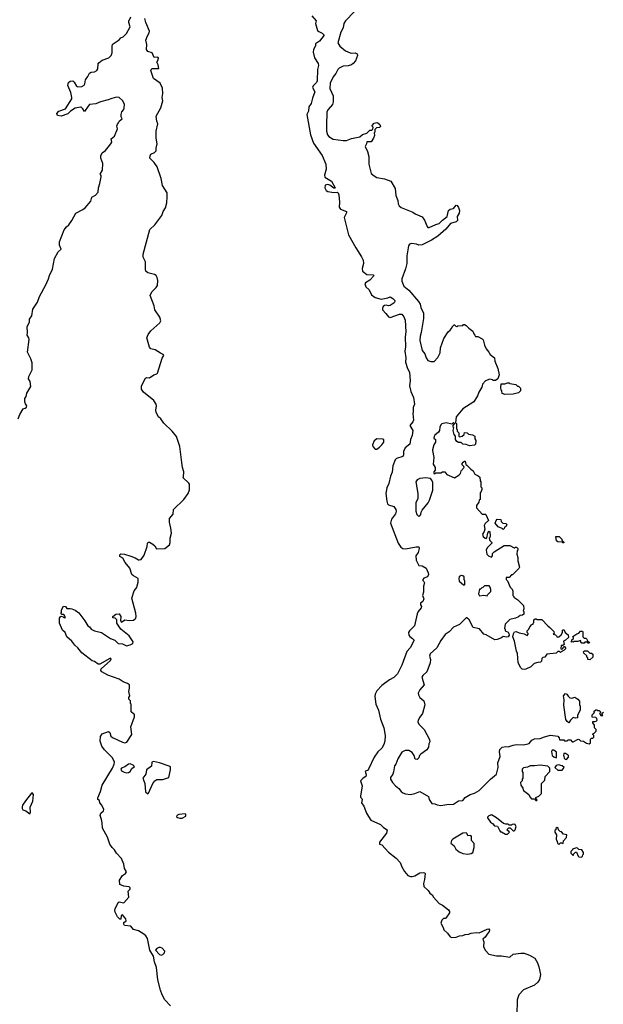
# Model space of a CAD drawing. Extents: x 1862350 to 2057294, y 212041 to 437318.
# Tile 106 of 256: x 1884725 to 1891654, y 325263 to 336950. Entities that reach past the tile are written whole.
import ezdxf

# ---------------------------------------------------------------- set-up
doc = ezdxf.new("R2010")
doc.units = 0

msp = doc.modelspace()

# ---------------------------------------------------------------- linework, layer by layer
at = {"layer": '0CON10XD'}
for points in [[(1885630, 335950), (1885555, 335942), (1885538, 335925), (1885495, 335860), (1885475, 335892), (1885455, 335912), (1885445, 335912), (1885385, 335901), (1885328, 335865), (1885296, 335834), (1885216, 335804), (1885174, 335814), (1885167, 335835), (1885188, 335865), (1885268, 335892), (1885345, 336010), (1885346, 336025), (1885331, 336085), (1885298, 336168), (1885304, 336206), (1885325, 336221), (1885355, 336224), (1885370, 336210), (1885400, 336160), (1885415, 336151), (1885464, 336156), (1885489, 336171), (1885500, 336190), (1885506, 336235), (1885535, 336275), (1885555, 336317), (1885575, 336328), (1885615, 336331), (1885640, 336345), (1885651, 336365), (1885657, 336425), (1885665, 336438), (1885705, 336470), (1885782, 336498), (1885813, 336525), (1885822, 336558), (1885824, 336636), (1885828, 336655), (1885835, 336662), (1885905, 336710), (1885926, 336734), (1885955, 336748), (1885992, 336785), (1886038, 336865), (1886021, 336915), (1886022, 336932), (1886046, 336985)], [(1886515, 325244), (1886447, 325317), (1886415, 325376), (1886395, 325432), (1886366, 325555), (1886350, 325700), (1886326, 325765), (1886314, 325835), (1886269, 325905), (1886241, 326045), (1886221, 326075), (1886198, 326095), (1886135, 326133), (1886075, 326151), (1886045, 326189), (1885970, 326200), (1885962, 326215), (1885963, 326235), (1885990, 326255), (1885985, 326278), (1885945, 326324), (1885931, 326315), (1885926, 326274), (1885915, 326274), (1885885, 326299), (1885859, 326355), (1885854, 326375), (1885859, 326395), (1885895, 326473), (1885905, 326480), (1885962, 326468), (1886022, 326535), (1886012, 326605), (1886035, 326630), (1886037, 326645), (1886025, 326657), (1885963, 326663), (1885912, 326685), (1885908, 326735), (1885945, 326790), (1885983, 326817), (1885992, 326835), (1885990, 326845), (1885970, 326875), (1885962, 326925), (1885933, 326993), (1885873, 327055), (1885850, 327095), (1885822, 327122), (1885797, 327165), (1885769, 327245), (1885707, 327355), (1885704, 327416), (1885698, 327458), (1885680, 327505), (1885687, 327533), (1885719, 327561), (1885722, 327575), (1885702, 327625), (1885676, 327655), (1885671, 327681), (1885654, 327694), (1885653, 327715), (1885683, 327787), (1885704, 327865), (1885826, 328064), (1885847, 328113), (1885849, 328135), (1885825, 328190), (1885730, 328285), (1885699, 328325), (1885680, 328385), (1885685, 328440), (1885705, 328472), (1885779, 328499), (1885797, 328487), (1885806, 328446), (1885825, 328428), (1885945, 328373), (1885975, 328368), (1885996, 328374), (1886058, 328465), (1886046, 328555), (1886088, 328675), (1886090, 328705), (1886075, 328710), (1886050, 328735), (1886050, 328825), (1886040, 328835), (1886040, 328865), (1886022, 328885), (1886022, 328905), (1886032, 328925), (1886020, 328975), (1886029, 329015), (1886027, 329055), (1886005, 329071), (1885955, 329089), (1885905, 329121), (1885771, 329171), (1885699, 329209), (1885687, 329225), (1885694, 329246), (1885802, 329345), (1885810, 329365), (1885805, 329370), (1885795, 329368), (1885675, 329300), (1885655, 329300), (1885615, 329333), (1885585, 329340), (1885463, 329433), (1885415, 329494), (1885378, 329525), (1885344, 329574), (1885283, 329625), (1885264, 329675), (1885232, 329705), (1885199, 329785), (1885198, 329845), (1885215, 329870), (1885242, 329862), (1885255, 329850), (1885270, 329855), (1885248, 329888), (1885225, 329890), (1885212, 329902), (1885220, 329915), (1885220, 329945), (1885245, 329990), (1885270, 329985), (1885285, 329960), (1885325, 329962), (1885345, 329958), (1885385, 329940), (1885428, 329908), (1885500, 329815), (1885534, 329755), (1885554, 329744), (1885575, 329714), (1885615, 329696), (1885698, 329675), (1885804, 329604), (1885856, 329586), (1885894, 329544), (1885945, 329541), (1885995, 329518), (1886035, 329528), (1886070, 329545), (1886072, 329565), (1886025, 329635), (1885927, 329715), (1885880, 329785), (1885878, 329828), (1885857, 329847), (1885832, 329852), (1885830, 329865), (1885865, 329892), (1885905, 329897), (1885927, 329865), (1885920, 329815), (1885935, 329800), (1885975, 329828), (1886025, 329820), (1886077, 329823), (1886103, 329847), (1886109, 329865), (1886103, 329905), (1886058, 330085), (1886085, 330170), (1886115, 330210), (1886121, 330231), (1886132, 330275), (1886130, 330315), (1886075, 330348), (1886057, 330365), (1886031, 330441), (1885977, 330505), (1885949, 330559), (1885915, 330580), (1885913, 330597), (1885925, 330610), (1885970, 330605), (1886045, 330584), (1886094, 330564), (1886135, 330538), (1886145, 330538), (1886166, 330544), (1886202, 330595), (1886238, 330695), (1886243, 330737), (1886255, 330750), (1886265, 330750), (1886306, 330726), (1886328, 330705), (1886348, 330668), (1886447, 330673), (1886502, 330715), (1886512, 330745), (1886513, 330795), (1886527, 330855), (1886520, 330915), (1886502, 330985), (1886505, 331030), (1886548, 331082), (1886552, 331135), (1886672, 331255), (1886726, 331324), (1886742, 331368), (1886742, 331435), (1886735, 331450), (1886660, 331515), (1886670, 331525), (1886672, 331585), (1886658, 331635), (1886649, 331695), (1886626, 331885), (1886585, 332002), (1886536, 332065), (1886435, 332162), (1886402, 332212), (1886374, 332235), (1886344, 332286), (1886341, 332315), (1886349, 332365), (1886344, 332385), (1886318, 332428), (1886195, 332529), (1886172, 332565), (1886173, 332605), (1886220, 332695), (1886235, 332701), (1886265, 332699), (1886317, 332733), (1886352, 332745), (1886363, 332755), (1886416, 332934), (1886438, 332965), (1886430, 332975), (1886395, 332990), (1886335, 333030), (1886282, 333045), (1886265, 333062), (1886236, 333175), (1886249, 333215), (1886283, 333257), (1886390, 333350), (1886401, 333375), (1886388, 333418), (1886330, 333505), (1886321, 333555), (1886276, 333675), (1886295, 333720), (1886345, 333770), (1886361, 333795), (1886366, 333855), (1886359, 333889), (1886345, 333915), (1886326, 333926), (1886245, 333945), (1886223, 333965), (1886218, 333985), (1886219, 334075), (1886192, 334132), (1886192, 334165), (1886271, 334459), (1886331, 334515), (1886414, 334625), (1886430, 334675), (1886456, 334715), (1886470, 334775), (1886476, 334846), (1886476, 334895), (1886422, 334982), (1886404, 335065), (1886356, 335205), (1886323, 335255), (1886272, 335305), (1886273, 335335), (1886281, 335355), (1886326, 335374), (1886346, 335395), (1886346, 335425), (1886359, 335475), (1886345, 335545), (1886344, 335626), (1886366, 335715), (1886355, 335745), (1886347, 335803), (1886402, 335905), (1886424, 335985), (1886418, 336025), (1886424, 336075), (1886419, 336139), (1886393, 336195), (1886313, 336253), (1886280, 336345), (1886295, 336369), (1886375, 336372), (1886370, 336415), (1886354, 336444), (1886370, 336475), (1886373, 336495), (1886364, 336504), (1886323, 336503), (1886297, 336557), (1886245, 336574), (1886231, 336595), (1886234, 336654), (1886223, 336705), (1886241, 336759), (1886263, 336795), (1886265, 336815), (1886224, 336915), (1886210, 336965)], [(1888195, 336995), (1888243, 336935), (1888238, 336905), (1888262, 336822), (1888275, 336809), (1888315, 336791), (1888339, 336765), (1888283, 336695), (1888238, 336665), (1888235, 336640), (1888212, 336598), (1888211, 336565), (1888226, 336496), (1888270, 336430), (1888274, 336405), (1888260, 336360), (1888255, 336225), (1888247, 336205), (1888210, 336165), (1888203, 336145), (1888228, 336095), (1888203, 336017), (1888185, 335955), (1888159, 335915), (1888153, 335865), (1888133, 335825), (1888178, 335585), (1888215, 335485), (1888315, 335336), (1888361, 335235), (1888364, 335175), (1888344, 335105), (1888349, 335079), (1888427, 335035), (1888470, 334955), (1888465, 334950), (1888455, 334952), (1888406, 334986), (1888385, 334993), (1888352, 334985), (1888349, 334955), (1888365, 334923), (1888385, 334909), (1888455, 334900), (1888495, 334902), (1888505, 334893), (1888515, 334870), (1888522, 334785), (1888516, 334725), (1888535, 334701), (1888603, 334675), (1888606, 334665), (1888600, 334650), (1888578, 334602), (1888628, 334395), (1888715, 334240), (1888785, 334135), (1888804, 334094), (1888808, 334055), (1888792, 333995), (1888794, 333965), (1888845, 333926), (1888922, 333922), (1888930, 333915), (1888926, 333904), (1888880, 333860), (1888829, 333825), (1888824, 333814), (1888835, 333780), (1888875, 333742), (1888903, 333685), (1888945, 333651), (1889015, 333632), (1889095, 333649), (1889125, 333661), (1889155, 333642), (1889178, 333615), (1889180, 333605), (1889171, 333589), (1889125, 333557), (1889105, 333552), (1889075, 333562), (1889055, 333558), (1889042, 333545), (1889032, 333525), (1889034, 333505), (1889073, 333463), (1889105, 333422), (1889125, 333413), (1889235, 333453), (1889260, 333455), (1889285, 333423), (1889300, 333385), (1889311, 333245), (1889301, 333185), (1889304, 333065), (1889297, 333017), (1889308, 332935), (1889307, 332885), (1889328, 332808), (1889351, 332765), (1889361, 332665), (1889351, 332605), (1889368, 332538), (1889400, 332465), (1889412, 332385), (1889397, 332345), (1889397, 332297), (1889391, 332275), (1889402, 332195), (1889394, 332175), (1889358, 332132), (1889391, 332075), (1889384, 332016), (1889365, 331965), (1889357, 331913), (1889303, 331867), (1889283, 331825), (1889282, 331785), (1889273, 331767), (1889199, 331741), (1889182, 331725), (1889156, 331655), (1889149, 331581), (1889129, 331531), (1889106, 331444), (1889082, 331395), (1889071, 331325), (1889083, 331233), (1889093, 331203), (1889105, 331190), (1889165, 331170), (1889190, 331135), (1889194, 331115), (1889186, 331085), (1889138, 331022), (1889128, 330975), (1889219, 330735), (1889249, 330689), (1889275, 330672), (1889305, 330670), (1889434, 330694), (1889464, 330694), (1889469, 330675), (1889454, 330626), (1889427, 330585), (1889434, 330534), (1889465, 330470), (1889505, 330466), (1889550, 330440), (1889575, 330385), (1889578, 330365), (1889565, 330336), (1889525, 330320), (1889512, 330305), (1889512, 330295), (1889525, 330282), (1889530, 330265), (1889518, 330225), (1889520, 330155), (1889507, 330115), (1889522, 330075), (1889510, 330045), (1889483, 330025), (1889484, 330005), (1889494, 329985), (1889492, 329968), (1889456, 329924), (1889445, 329898), (1889412, 329755), (1889353, 329695), (1889341, 329675), (1889344, 329646), (1889355, 329627), (1889390, 329605), (1889407, 329585), (1889361, 329495), (1889320, 329450), (1889262, 329288), (1889212, 329185), (1889165, 329141), (1889115, 329115), (1889023, 329047), (1888965, 328984), (1888945, 328945), (1888942, 328915), (1888955, 328825), (1888985, 328755), (1889008, 328648), (1889047, 328545), (1889064, 328455), (1889059, 328385), (1889047, 328345), (1889025, 328304), (1888975, 328258), (1888934, 328195), (1888868, 328052), (1888855, 328039), (1888825, 328030), (1888839, 327985), (1888834, 327966), (1888801, 327945), (1888772, 327915), (1888789, 327855), (1888770, 327735), (1888772, 327722), (1888787, 327707), (1888792, 327692), (1888782, 327655), (1888812, 327615), (1888842, 327532), (1888865, 327492), (1888895, 327447), (1889008, 327395), (1889043, 327363), (1889086, 327335), (1889081, 327295), (1888995, 327188), (1888995, 327162), (1889025, 327154), (1889105, 327068), (1889195, 326999), (1889241, 326945), (1889262, 326895), (1889295, 326840), (1889335, 326792), (1889365, 326778), (1889385, 326778), (1889415, 326786), (1889475, 326822), (1889515, 326829), (1889532, 326825), (1889537, 326815), (1889531, 326745), (1889519, 326695), (1889525, 326662), (1889575, 326614), (1889595, 326580), (1889621, 326561), (1889638, 326535), (1889705, 326461), (1889745, 326441), (1889816, 326385), (1889828, 326365), (1889829, 326349), (1889783, 326287), (1889775, 326280), (1889755, 326280), (1889735, 326260), (1889723, 326225), (1889752, 326175), (1889762, 326145), (1889806, 326106), (1889835, 326064), (1889855, 326056), (1889905, 326059), (1889945, 326076), (1889985, 326079), (1890015, 326093), (1890055, 326097), (1890085, 326108), (1890145, 326116), (1890180, 326110), (1890275, 326156), (1890295, 326158), (1890302, 326145), (1890297, 326125), (1890273, 326097), (1890252, 326058), (1890222, 326035), (1890236, 326006), (1890233, 325943), (1890255, 325902), (1890295, 325858), (1890385, 325837), (1890445, 325839), (1890544, 325824), (1890584, 325856), (1890675, 325871), (1890715, 325868), (1890776, 325846), (1890840, 325810), (1890874, 325755), (1890887, 325707)], [(1888696, 337044), (1888594, 336936), (1888573, 336905), (1888564, 336855), (1888538, 336802), (1888504, 336675), (1888526, 336635), (1888595, 336581), (1888647, 336557), (1888665, 336551), (1888708, 336558), (1888730, 336545), (1888736, 336525), (1888710, 336460), (1888685, 336428), (1888664, 336416), (1888625, 336404), (1888565, 336400), (1888517, 336375), (1888502, 336358), (1888479, 336311), (1888445, 336270), (1888410, 336195), (1888407, 336135), (1888447, 336047), (1888447, 335973), (1888438, 335945), (1888388, 335885), (1888372, 335855), (1888366, 335695), (1888369, 335625), (1888381, 335585), (1888394, 335565), (1888445, 335533), (1888565, 335516), (1888605, 335516), (1888665, 335540), (1888765, 335560), (1888795, 335588), (1888847, 335603), (1888882, 335638), (1888905, 335640), (1888918, 335652), (1888920, 335675), (1888910, 335685), (1888910, 335695), (1888935, 335720), (1888965, 335730), (1888977, 335727), (1889000, 335705), (1889007, 335683), (1888995, 335670), (1888962, 335668), (1888942, 335648), (1888940, 335615), (1888932, 335608), (1888938, 335575), (1888927, 335543), (1888898, 335502), (1888845, 335500), (1888842, 335475), (1888828, 335445), (1888856, 335386), (1888871, 335325), (1888871, 335235), (1888899, 335125), (1888933, 335095), (1888967, 335077), (1889055, 335062), (1889132, 335035), (1889184, 334945), (1889192, 334865), (1889216, 334805), (1889220, 334765), (1889231, 334741), (1889252, 334722), (1889392, 334665), (1889422, 334645), (1889505, 334608), (1889532, 334572), (1889562, 334495), (1889572, 334485), (1889588, 334485), (1889665, 334519), (1889705, 334529), (1889745, 334569), (1889800, 334615), (1889815, 334686), (1889835, 334701), (1889875, 334710), (1889905, 334748), (1889918, 334745), (1889935, 334722), (1889946, 334685), (1889941, 334655), (1889919, 334615), (1889921, 334565), (1889905, 334551), (1889840, 334530), (1889786, 334464), (1889688, 334382), (1889615, 334331), (1889502, 334278), (1889465, 334274), (1889435, 334287), (1889375, 334293), (1889352, 334285), (1889340, 334265), (1889321, 334145), (1889321, 334055), (1889306, 333994), (1889262, 333875), (1889260, 333845), (1889287, 333785), (1889345, 333740), (1889459, 333605), (1889480, 333575), (1889488, 333535), (1889518, 333465), (1889518, 333405), (1889493, 333235), (1889479, 333195), (1889477, 333143), (1889505, 333024), (1889535, 332983), (1889549, 332935), (1889569, 332905), (1889605, 332891), (1889645, 332894), (1889690, 332940), (1889718, 332995), (1889720, 333055), (1889760, 333165), (1889812, 333245), (1889836, 333264), (1889860, 333295), (1889860, 333305), (1889882, 333328), (1889888, 333328), (1889902, 333312), (1889915, 333310), (1889925, 333318), (1889985, 333320), (1889995, 333330), (1890005, 333330), (1890025, 333320), (1890057, 333287), (1890103, 333253), (1890115, 333220), (1890130, 333205), (1890135, 333190), (1890165, 333190), (1890215, 333162), (1890228, 333148), (1890244, 333085), (1890264, 333045), (1890296, 333005), (1890310, 332975), (1890362, 332935), (1890367, 332895), (1890402, 332808), (1890417, 332735), (1890400, 332685), (1890372, 332668), (1890348, 332668), (1890337, 332677), (1890305, 332682), (1890255, 332662), (1890220, 332625), (1890212, 332588), (1890175, 332528), (1890161, 332485), (1890118, 332415), (1889985, 332330), (1889908, 332235), (1889900, 332165), (1889910, 332155), (1889910, 332095), (1889920, 332085), (1889920, 332065), (1889937, 332047), (1889940, 332005), (1889945, 332000), (1889980, 332005), (1890000, 332025), (1890005, 332050), (1890037, 332047), (1890055, 332030), (1890102, 332022), (1890130, 332005), (1890130, 331975), (1890140, 331955), (1890138, 331912), (1890125, 331900), (1890067, 331893), (1890025, 331908), (1889985, 331910), (1889965, 331930), (1889935, 331932), (1889915, 331942), (1889900, 331965), (1889900, 332005), (1889882, 332025), (1889872, 332075), (1889880, 332105), (1889870, 332115), (1889870, 332135), (1889888, 332152), (1889888, 332158), (1889875, 332170), (1889855, 332150), (1889787, 332163), (1889738, 332152), (1889725, 332140), (1889713, 332115), (1889710, 332075), (1889698, 332052), (1889655, 332018), (1889645, 332002), (1889642, 331982), (1889662, 331965), (1889663, 331937), (1889640, 331905), (1889624, 331846), (1889627, 331837), (1889642, 331755), (1889632, 331675), (1889658, 331635), (1889657, 331603), (1889640, 331585), (1889642, 331562), (1889655, 331560), (1889665, 331570), (1889725, 331572), (1889745, 331582), (1889772, 331582), (1889795, 331552), (1889887, 331513), (1889940, 331545), (1889957, 331563), (1889968, 331595), (1890000, 331635), (1889998, 331648), (1889978, 331668), (1889978, 331682), (1889991, 331699), (1890005, 331710), (1890015, 331710), (1890022, 331672), (1890032, 331662), (1890080, 331615), (1890110, 331595), (1890130, 331555), (1890167, 331537), (1890188, 331518), (1890190, 331475), (1890200, 331465), (1890200, 331405), (1890210, 331395), (1890210, 331375), (1890202, 331348), (1890190, 331335), (1890190, 331255), (1890180, 331245), (1890177, 331223), (1890150, 331185), (1890148, 331155), (1890215, 331080), (1890255, 331080), (1890260, 331075), (1890290, 331005), (1890251, 330969), (1890238, 330945), (1890247, 330903), (1890240, 330875), (1890220, 330845), (1890227, 330815), (1890252, 330795), (1890265, 330792), (1890272, 330798), (1890282, 330855), (1890292, 330875), (1890297, 330877), (1890308, 330865), (1890310, 330825), (1890307, 330803), (1890300, 330795), (1890308, 330768), (1890330, 330745), (1890330, 330735), (1890275, 330680), (1890262, 330655), (1890270, 330605), (1890290, 330585), (1890325, 330570), (1890338, 330585), (1890340, 330615), (1890360, 330635), (1890475, 330708), (1890545, 330708), (1890595, 330680), (1890605, 330680), (1890612, 330688)], [(1884707, 332213), (1884728, 332265), (1884765, 332330), (1884792, 332338), (1884805, 332350), (1884808, 332365), (1884795, 332390), (1884788, 332415), (1884788, 332455), (1884802, 332478), (1884810, 332515), (1884858, 332595), (1884850, 332655), (1884830, 332685), (1884834, 332716), (1884872, 332795), (1884872, 332875), (1884858, 332925), (1884818, 333005), (1884838, 333155), (1884832, 333175), (1884813, 333207), (1884818, 333235), (1884814, 333306), (1884843, 333365), (1884842, 333395), (1884868, 333435), (1884882, 333515), (1884938, 333595), (1884962, 333665), (1885037, 333803), (1885067, 333873), (1885077, 333915), (1885115, 333990), (1885140, 334115), (1885182, 334195), (1885218, 334225), (1885199, 334275), (1885198, 334315), (1885254, 334455), (1885280, 334490), (1885308, 334515), (1885344, 334566), (1885392, 334655), (1885475, 334697), (1885503, 334717), (1885568, 334795), (1885582, 334845), (1885625, 334868), (1885658, 334902), (1885659, 334955), (1885677, 335005), (1885692, 335085), (1885692, 335102), (1885680, 335115), (1885710, 335165), (1885713, 335243), (1885690, 335305), (1885690, 335335), (1885705, 335368), (1885745, 335398), (1885808, 335475), (1885817, 335497), (1885812, 335535), (1885851, 335569), (1885886, 335654), (1885880, 335685), (1885885, 335710), (1885900, 335725), (1885911, 335749), (1885940, 335775), (1885928, 335798), (1885928, 335825), (1885937, 335855), (1885960, 335885), (1885967, 335905), (1885968, 335945), (1885948, 335985), (1885905, 336027), (1885875, 336030), (1885818, 336015), (1885775, 335997), (1885686, 335976), (1885630, 335950)], [(1890485, 332500), (1890452, 332512), (1890450, 332545), (1890443, 332553), (1890438, 332585), (1890442, 332628), (1890485, 332628), (1890515, 332640), (1890535, 332640), (1890545, 332632), (1890615, 332620), (1890635, 332600), (1890645, 332600), (1890670, 332575), (1890670, 332545), (1890645, 332520), (1890585, 332503), (1890485, 332500)], [(1888965, 331853), (1888998, 331875), (1889026, 331905), (1889047, 331935), (1889050, 331965), (1889035, 331972), (1888965, 331973), (1888935, 331951), (1888915, 331905), (1888916, 331885), (1888945, 331854), (1888965, 331853)], [(1889458, 331058), (1889475, 331060), (1889488, 331075), (1889492, 331105), (1889505, 331130), (1889576, 331215), (1889591, 331245), (1889630, 331365), (1889628, 331455), (1889620, 331485), (1889602, 331502), (1889545, 331513), (1889475, 331504), (1889442, 331488), (1889429, 331465), (1889452, 331325), (1889450, 331265), (1889430, 331215), (1889427, 331117), (1889440, 331075), (1889458, 331058)], [(1890465, 330900), (1890455, 330910), (1890405, 330930), (1890370, 330975), (1890380, 331005), (1890395, 331020), (1890438, 331018), (1890440, 330995), (1890462, 330972), (1890495, 330970), (1890508, 330958), (1890498, 330932), (1890482, 330928), (1890478, 330912), (1890465, 330900)], [(1891185, 330740), (1891175, 330740), (1891165, 330750), (1891112, 330752), (1891100, 330765), (1891090, 330815), (1891130, 330815), (1891160, 330785), (1891162, 330772), (1891187, 330747), (1891185, 330740)], [(1890612, 330688), (1890625, 330690), (1890640, 330675), (1890640, 330655), (1890630, 330645), (1890628, 330605), (1890640, 330565), (1890640, 330525), (1890657, 330453), (1890650, 330435), (1890575, 330360), (1890565, 330360), (1890535, 330330), (1890502, 330328), (1890500, 330305), (1890518, 330288), (1890550, 330215), (1890572, 330192), (1890580, 330165), (1890580, 330115), (1890590, 330105), (1890590, 330095), (1890640, 330065), (1890707, 329997), (1890710, 329955), (1890702, 329935), (1890710, 329925), (1890710, 329895), (1890695, 329880), (1890665, 329878), (1890647, 329863), (1890612, 329848), (1890545, 329832), (1890490, 329775), (1890480, 329725), (1890490, 329715), (1890490, 329695), (1890525, 329678), (1890533, 329665), (1890536, 329644), (1890526, 329624), (1890505, 329620), (1890465, 329628), (1890445, 329612), (1890395, 329592), (1890365, 329588), (1890265, 329648), (1890235, 329658), (1890185, 329720), (1890110, 329735), (1890060, 329825), (1890035, 329850), (1890025, 329850), (1889945, 329772), (1889875, 329740), (1889822, 329685), (1889775, 329653), (1889725, 329582), (1889678, 329492), (1889597, 329423), (1889590, 329395), (1889604, 329354), (1889600, 329315), (1889559, 329211), (1889510, 329165), (1889500, 329145), (1889527, 329053), (1889475, 328997), (1889456, 328955), (1889459, 328935), (1889474, 328905), (1889522, 328865), (1889536, 328816), (1889507, 328715), (1889475, 328670), (1889457, 328635), (1889453, 328615), (1889465, 328588), (1889527, 328525), (1889590, 328405), (1889593, 328377), (1889584, 328356), (1889580, 328315), (1889558, 328285), (1889487, 328233), (1889473, 328217), (1889465, 328190), (1889445, 328170), (1889422, 328172), (1889408, 328215), (1889385, 328252), (1889346, 328276), (1889300, 328275), (1889262, 328255), (1889214, 328176), (1889192, 328115), (1889176, 328094), (1889162, 328022), (1889156, 327994), (1889126, 327955), (1889127, 327935), (1889150, 327895), (1889188, 327855), (1889228, 327825), (1889255, 327787), (1889275, 327771), (1889305, 327759), (1889365, 327754), (1889415, 327764), (1889475, 327788), (1889579, 327729), (1889588, 327695), (1889620, 327645), (1889654, 327644), (1889681, 327631), (1889725, 327623), (1889795, 327634), (1889875, 327637), (1889935, 327678), (1889985, 327682), (1890015, 327718), (1890072, 327755), (1890125, 327768), (1890180, 327800), (1890315, 327937), (1890387, 327993), (1890406, 328075), (1890402, 328128), (1890428, 328205), (1890422, 328258), (1890424, 328286), (1890455, 328313), (1890495, 328323), (1890525, 328320), (1890585, 328340), (1890625, 328345), (1890705, 328341), (1890757, 328353), (1890775, 328360), (1890805, 328398), (1890835, 328412), (1890905, 328417), (1890955, 328439), (1891027, 328457), (1891115, 328447), (1891130, 328425), (1891135, 328400), (1891185, 328400), (1891195, 328390), (1891225, 328390), (1891235, 328400), (1891265, 328400), (1891285, 328380), (1891295, 328380), (1891355, 328410), (1891367, 328407), (1891385, 328390), (1891417, 328387), (1891453, 328363), (1891487, 328353), (1891500, 328365), (1891502, 328408), (1891515, 328420), (1891528, 328422), (1891540, 328435), (1891540, 328455), (1891530, 328465), (1891532, 328478), (1891545, 328480), (1891570, 328505), (1891570, 328525), (1891550, 328545), (1891550, 328575), (1891530, 328605), (1891530, 328620), (1891555, 328618), (1891570, 328625), (1891580, 328635), (1891578, 328655), (1891565, 328668), (1891520, 328670), (1891523, 328697), (1891550, 328725), (1891542, 328738), (1891565, 328760), (1891575, 328760), (1891585, 328750), (1891605, 328750), (1891620, 328735), (1891620, 328725), (1891610, 328715), (1891620, 328705), (1891620, 328695), (1891625, 328690), (1891648, 328692), (1891640, 328705), (1891642, 328718), (1891655, 328730)], [(1890005, 330240), (1890010, 330245), (1890010, 330285), (1890000, 330305), (1890000, 330335), (1889985, 330350), (1889965, 330352), (1889942, 330335), (1889938, 330315), (1889942, 330285), (1889995, 330240), (1890005, 330240)], [(1890275, 330110), (1890280, 330125), (1890317, 330163), (1890320, 330185), (1890310, 330215), (1890298, 330228), (1890245, 330230), (1890225, 330210), (1890213, 330207), (1890195, 330190), (1890185, 330190), (1890172, 330135), (1890185, 330112), (1890235, 330118), (1890275, 330110)], [(1890715, 329236), (1890691, 329241), (1890675, 329257), (1890644, 329315), (1890636, 329425), (1890624, 329455), (1890601, 329575), (1890580, 329625), (1890588, 329662), (1890598, 329682), (1890619, 329689), (1890655, 329673), (1890715, 329660), (1890748, 329642), (1890760, 329655), (1890760, 329665), (1890750, 329675), (1890750, 329695), (1890770, 329715), (1890780, 329745), (1890805, 329770), (1890820, 329775), (1890820, 329785), (1890830, 329795), (1890830, 329825), (1890845, 329840), (1890855, 329840), (1890865, 329830), (1890925, 329830), (1890994, 329754), (1891020, 329735), (1891066, 329686), (1891070, 329665), (1891060, 329655), (1891085, 329650), (1891100, 329635), (1891105, 329620), (1891127, 329623), (1891155, 329650), (1891170, 329675), (1891170, 329705), (1891185, 329710), (1891200, 329675), (1891237, 329647), (1891240, 329615), (1891206, 329584), (1891180, 329575), (1891190, 329535), (1891175, 329520), (1891155, 329520), (1891150, 329485), (1891155, 329480), (1891168, 329482), (1891185, 329510), (1891195, 329510), (1891210, 329485), (1891190, 329465), (1891152, 329448), (1891145, 329440), (1891135, 329450), (1891115, 329450), (1891095, 329430), (1890982, 329418), (1890958, 329382), (1890935, 329380), (1890922, 329368), (1890920, 329335), (1890908, 329322), (1890875, 329320), (1890833, 329307), (1890795, 329270), (1890735, 329241), (1890715, 329236)], [(1891398, 329548), (1891390, 329555), (1891385, 329580), (1891352, 329568), (1891305, 329570), (1891295, 329560), (1891270, 329565), (1891280, 329575), (1891282, 329588), (1891300, 329605), (1891300, 329615), (1891290, 329625), (1891302, 329638), (1891338, 329662), (1891365, 329670), (1891385, 329690), (1891405, 329690), (1891410, 329685), (1891410, 329625), (1891425, 329610), (1891448, 329608), (1891460, 329595), (1891462, 329582), (1891488, 329558), (1891485, 329550), (1891475, 329550), (1891465, 329560), (1891435, 329560), (1891425, 329550), (1891398, 329548)], [(1891495, 329350), (1891470, 329355), (1891470, 329375), (1891460, 329385), (1891458, 329398), (1891422, 329432), (1891420, 329445), (1891432, 329458), (1891465, 329460), (1891492, 329432), (1891515, 329430), (1891528, 329418), (1891530, 329385), (1891495, 329350)], [(1891245, 328602), (1891225, 328620), (1891210, 328645), (1891184, 328815), (1891190, 328875), (1891182, 328925), (1891205, 328950), (1891220, 328945), (1891235, 328920), (1891255, 328902), (1891282, 328898), (1891315, 328910), (1891353, 328883), (1891372, 328862), (1891370, 328815), (1891380, 328805), (1891380, 328755), (1891348, 328695), (1891347, 328663), (1891325, 328660), (1891294, 328666), (1891264, 328636), (1891245, 328602)], [(1891095, 328190), (1891100, 328195), (1891100, 328255), (1891065, 328280), (1891045, 328280), (1891040, 328265), (1891048, 328215), (1891065, 328200), (1891095, 328190)], [(1891215, 328170), (1891240, 328195), (1891240, 328215), (1891228, 328228), (1891215, 328230), (1891205, 328240), (1891185, 328240), (1891180, 328215), (1891187, 328207), (1891190, 328185), (1891202, 328172), (1891215, 328170)], [(1885995, 328011), (1886015, 328014), (1886035, 328025), (1886055, 328062), (1886088, 328085), (1886073, 328103), (1886035, 328119), (1886015, 328115), (1885975, 328080), (1885935, 328067), (1885925, 328055), (1885935, 328034), (1885965, 328018), (1885995, 328011)], [(1886245, 327760), (1886255, 327770), (1886306, 327885), (1886330, 327915), (1886355, 327930), (1886425, 327930), (1886495, 327955), (1886515, 328045), (1886516, 328075), (1886510, 328085), (1886385, 328127), (1886315, 328143), (1886295, 328137), (1886289, 328091), (1886229, 328045), (1886222, 327995), (1886188, 327945), (1886211, 327885), (1886220, 327785), (1886245, 327760)], [(1890865, 327680), (1890870, 327695), (1890852, 327702), (1890852, 327718), (1890888, 327732), (1890920, 327765), (1890920, 327885), (1890960, 327925), (1890962, 327968), (1891020, 328025), (1891020, 328065), (1890995, 328088), (1890905, 328102), (1890835, 328092), (1890785, 328092), (1890752, 328078), (1890705, 328070), (1890690, 328055), (1890690, 328025), (1890700, 328015), (1890700, 327945), (1890690, 327935), (1890690, 327915), (1890670, 327895), (1890673, 327863), (1890697, 327827), (1890705, 327800), (1890770, 327755), (1890780, 327725), (1890802, 327702), (1890835, 327700), (1890852, 327682), (1890865, 327680)], [(1891165, 328040), (1891190, 328075), (1891165, 328093), (1891123, 328107), (1891095, 328098), (1891080, 328075), (1891115, 328042), (1891165, 328040)], [(1884845, 327522), (1884852, 327545), (1884848, 327602), (1884882, 327675), (1884887, 327755), (1884875, 327772), (1884865, 327768), (1884793, 327677), (1884760, 327625), (1884754, 327605), (1884754, 327585), (1884762, 327572), (1884799, 327559), (1884845, 327522)], [(1886625, 327472), (1886655, 327473), (1886699, 327495), (1886699, 327515), (1886690, 327525), (1886613, 327517), (1886589, 327505), (1886588, 327488), (1886600, 327480), (1886625, 327472)], [(1890515, 327282), (1890540, 327305), (1890510, 327335), (1890532, 327358), (1890548, 327358), (1890585, 327320), (1890595, 327320), (1890608, 327332), (1890620, 327375), (1890605, 327400), (1890573, 327397), (1890565, 327390), (1890535, 327390), (1890525, 327400), (1890495, 327400), (1890468, 327408), (1890385, 327478), (1890325, 327510), (1890295, 327500), (1890280, 327485), (1890280, 327475), (1890314, 327424), (1890338, 327408), (1890362, 327382), (1890398, 327378), (1890425, 327320), (1890435, 327310), (1890445, 327310), (1890493, 327283), (1890515, 327282)], [(1891125, 327160), (1891145, 327180), (1891165, 327180), (1891178, 327172), (1891180, 327205), (1891217, 327243), (1891220, 327275), (1891183, 327283), (1891158, 327308), (1891142, 327312), (1891120, 327335), (1891118, 327358), (1891105, 327360), (1891092, 327348), (1891090, 327335), (1891080, 327325), (1891080, 327305), (1891100, 327275), (1891093, 327223), (1891107, 327197), (1891110, 327175), (1891125, 327160)], [(1890045, 327044), (1890085, 327051), (1890104, 327066), (1890122, 327125), (1890122, 327172), (1890088, 327208), (1890088, 327255), (1890080, 327265), (1890045, 327262), (1890037, 327287), (1890027, 327297), (1889985, 327293), (1889867, 327223), (1889853, 327207), (1889842, 327175), (1889883, 327145), (1889902, 327105), (1889943, 327073), (1889985, 327053), (1890045, 327044)], [(1891395, 327010), (1891408, 327022), (1891410, 327035), (1891420, 327045), (1891420, 327065), (1891400, 327095), (1891365, 327100), (1891347, 327117), (1891335, 327120), (1891290, 327105), (1891290, 327095), (1891270, 327075), (1891270, 327055), (1891292, 327032), (1891298, 327032), (1891300, 327045), (1891312, 327058), (1891325, 327070), (1891335, 327070), (1891355, 327020), (1891363, 327013), (1891395, 327010)], [(1886405, 325844), (1886425, 325854), (1886446, 325875), (1886447, 325895), (1886415, 325929), (1886395, 325936), (1886375, 325935), (1886354, 325925), (1886339, 325905), (1886383, 325853), (1886405, 325844)], [(1890887, 325707), (1890909, 325615), (1890895, 325558), (1890876, 325524), (1890835, 325488), (1890705, 325433), (1890650, 325375), (1890632, 325315), (1890629, 325135)]]:
    msp.add_lwpolyline(points, dxfattribs=at)

doc.saveas('drawing.dxf')
